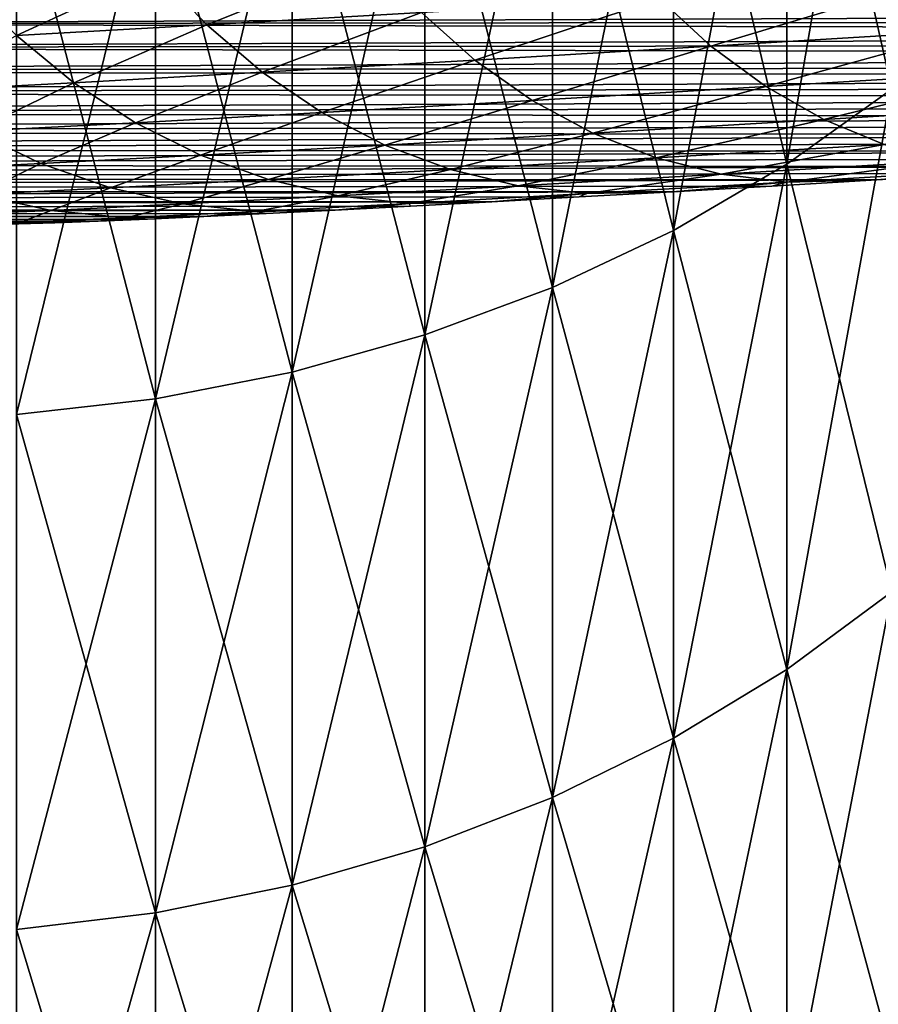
# Model space of a CAD drawing. Header units: metres. Extents: x -46 to 104, y -30 to 30.
# Tile 191 of 256: x 18.595 to 19.192, y -10.005 to -9.32. Entities that reach past the tile are written whole.
import ezdxf

# ---------------------------------------------------------------- set-up
doc = ezdxf.new("R2010")
doc.units = ezdxf.units.M
doc.layers.add('solid_26_000_502_XXX', color=7, linetype='CONTINUOUS')

msp = doc.modelspace()

# ---------------------------------------------------------------- linework, layer by layer
at = {"layer": 'solid_26_000_502_XXX'}
for points in [[(19.201468, -8.993955, 619.503052), (19.128487, -9.043959, 619.5448), (19.128487, -9.420363, 619.069214)], [(19.201468, -9.368279, 619.030151), (19.201468, -8.993955, 619.503052), (19.128487, -9.420363, 619.069214)], [(19.201468, -8.993955, 604.496948), (19.201468, -9.368279, 604.969849), (19.128487, -9.043959, 604.4552)], [(19.201468, -8.993955, 7.503077), (19.128487, -9.043959, 7.544792), (19.128487, -9.420363, 7.069216)], [(19.201468, -9.368279, 7.030131), (19.201468, -8.993955, 7.503077), (19.128487, -9.420363, 7.069216)], [(19.201468, -8.993955, -7.503077), (19.201468, -9.368279, -7.030131), (19.128487, -9.043959, -7.544792)], [(19.128487, -9.043959, 619.5448), (19.049494, -9.088247, 619.581726), (19.049494, -9.466496, 619.103821)], [(19.128487, -9.420363, 619.069214), (19.128487, -9.043959, 619.5448), (19.049494, -9.466496, 619.103821)], [(19.128487, -9.043959, 604.4552), (19.128487, -9.420363, 604.930786), (19.049494, -9.088247, 604.418274)], [(19.128487, -9.043959, 7.544792), (19.049494, -9.088247, 7.581739), (19.049494, -9.466496, 7.103835)], [(19.128487, -9.420363, 7.069216), (19.128487, -9.043959, 7.544792), (19.049494, -9.466496, 7.103835)], [(19.128487, -9.043959, -7.544792), (19.128487, -9.420363, -7.069216), (19.049494, -9.088247, -7.581739)], [(19.201468, -9.368279, 604.969849), (19.128487, -9.420363, 604.930786), (19.128487, -9.043959, 604.4552)], [(19.201468, -9.368279, -7.030131), (19.128487, -9.420363, -7.069216), (19.128487, -9.043959, -7.544792)], [(19.049494, -9.088247, 619.581726), (18.965244, -9.126399, 619.613586), (18.965244, -9.506235, 619.133667)], [(19.049494, -9.466496, 619.103821), (19.049494, -9.088247, 619.581726), (18.965244, -9.506235, 619.133667)], [(19.049494, -9.088247, 604.418274), (19.049494, -9.466496, 604.896179), (18.965244, -9.126399, 604.386414)], [(19.049494, -9.088247, 7.581739), (18.965244, -9.126399, 7.613567), (18.965244, -9.506235, 7.133657)], [(19.049494, -9.466496, 7.103835), (19.049494, -9.088247, 7.581739), (18.965244, -9.506235, 7.133657)], [(19.049494, -9.088247, -7.581739), (19.049494, -9.466496, -7.103835), (18.965244, -9.126399, -7.613567)], [(19.128487, -9.420363, 604.930786), (19.049494, -9.466496, 604.896179), (19.049494, -9.088247, 604.418274)], [(19.128487, -9.420363, -7.069216), (19.049494, -9.466496, -7.103835), (19.049494, -9.088247, -7.581739)], [(18.965244, -9.126399, 619.613586), (18.876543, -9.158049, 619.639954), (18.876543, -9.539202, 619.158386)], [(18.965244, -9.506235, 619.133667), (18.965244, -9.126399, 619.613586), (18.876543, -9.539202, 619.158386)], [(18.965244, -9.126399, 604.386414), (18.965244, -9.506235, 604.866333), (18.876543, -9.158049, 604.360046)], [(18.965244, -9.126399, 7.613567), (18.876543, -9.158049, 7.63997), (18.876543, -9.539202, 7.158395)], [(18.965244, -9.506235, 7.133657), (18.965244, -9.126399, 7.613567), (18.876543, -9.539202, 7.158395)], [(18.965244, -9.126399, -7.613567), (18.965244, -9.506235, -7.133657), (18.876543, -9.158049, -7.63997)], [(19.049494, -9.466496, 604.896179), (18.965244, -9.506235, 604.866333), (18.965244, -9.126399, 604.386414)], [(19.049494, -9.466496, -7.103835), (18.965244, -9.506235, -7.133657), (18.965244, -9.126399, -7.613567)], [(18.876543, -9.158049, 619.639954), (18.784241, -9.182893, 619.660706), (18.784241, -9.56508, 619.177795)], [(18.876543, -9.539202, 619.158386), (18.876543, -9.158049, 619.639954), (18.784241, -9.56508, 619.177795)], [(18.876543, -9.158049, 604.360046), (18.876543, -9.539202, 604.841614), (18.784241, -9.182893, 604.339294)], [(18.876543, -9.158049, 7.63997), (18.784241, -9.182893, 7.660696), (18.784241, -9.56508, 7.177814)], [(18.876543, -9.539202, 7.158395), (18.876543, -9.158049, 7.63997), (18.784241, -9.56508, 7.177814)], [(18.876543, -9.158049, -7.63997), (18.876543, -9.539202, -7.158395), (18.784241, -9.182893, -7.660696)], [(18.965244, -9.506235, 604.866333), (18.876543, -9.539202, 604.841614), (18.876543, -9.158049, 604.360046)], [(18.965244, -9.506235, -7.133657), (18.876543, -9.539202, -7.158395), (18.876543, -9.158049, -7.63997)], [(18.784241, -9.182893, 619.660706), (18.689219, -9.200693, 619.675537), (18.689219, -9.583622, 619.191711)], [(18.784241, -9.56508, 619.177795), (18.784241, -9.182893, 619.660706), (18.689219, -9.583622, 619.191711)], [(18.784241, -9.182893, 604.339294), (18.784241, -9.56508, 604.822205), (18.689219, -9.200693, 604.324463)], [(18.784241, -9.182893, 7.660696), (18.689219, -9.200693, 7.675546), (18.689219, -9.583622, 7.191729)], [(18.784241, -9.56508, 7.177814), (18.784241, -9.182893, 7.660696), (18.689219, -9.583622, 7.191729)], [(18.784241, -9.182893, -7.660696), (18.784241, -9.56508, -7.177814), (18.689219, -9.200693, -7.675546)], [(18.876543, -9.539202, 604.841614), (18.784241, -9.56508, 604.822205), (18.784241, -9.182893, 604.339294)], [(18.876543, -9.539202, -7.158395), (18.784241, -9.56508, -7.177814), (18.784241, -9.182893, -7.660696)], [(18.689219, -9.200693, 619.675537), (18.592386, -9.211281, 619.684387), (18.592386, -9.59465, 619.200012)], [(18.689219, -9.583622, 619.191711), (18.689219, -9.200693, 619.675537), (18.592386, -9.59465, 619.200012)], [(18.689219, -9.200693, 604.324463), (18.689219, -9.583622, 604.808289), (18.592386, -9.211281, 604.315613)], [(18.689219, -9.200693, 7.675546), (18.592386, -9.211281, 7.684379), (18.592386, -9.59465, 7.200005)], [(18.689219, -9.583622, 7.191729), (18.689219, -9.200693, 7.675546), (18.592386, -9.59465, 7.200005)], [(18.689219, -9.200693, -7.675546), (18.689219, -9.583622, -7.191729), (18.592386, -9.211281, -7.684379)], [(18.784241, -9.56508, 604.822205), (18.689219, -9.583622, 604.808289), (18.689219, -9.200693, 604.324463)], [(18.784241, -9.56508, -7.177814), (18.689219, -9.583622, -7.191729), (18.689219, -9.200693, -7.675546)], [(18.689219, -9.583622, 604.808289), (18.592386, -9.59465, 604.799988), (18.592386, -9.211281, 604.315613)], [(18.689219, -9.583622, -7.191729), (18.592386, -9.59465, -7.200005), (18.592386, -9.211281, -7.684379)], [(18.724771, -9.323661, 289.895172), (18.689436, -9.286166, 289.87677), (18.840097, -9.277527, 289.625244)], [(18.874149, -9.315095, 289.645813), (18.724771, -9.323661, 289.895172), (18.840097, -9.277527, 289.625244)], [(18.592398, -9.330975, 290.153992), (18.555923, -9.293543, 290.137787), (18.689436, -9.286166, 289.87677)], [(18.724771, -9.323661, 289.895172), (18.592398, -9.330975, 290.153992), (18.689436, -9.286166, 289.87677)], [(19.075453, -9.338414, 289.432037), (19.039812, -9.30532, 289.406982), (19.221041, -9.294377, 289.17981)], [(19.254951, -9.327576, 289.207062), (19.075453, -9.338414, 289.432037), (19.221041, -9.294377, 289.17981)], [(18.452061, -9.305343, 314.09436), (18.219316, -9.322853, 313.913177), (21.071342, -9.311868, 288.280945)], [(18.911371, -9.348096, 289.668579), (18.874149, -9.315095, 289.645813), (19.039812, -9.30532, 289.406982)], [(19.075453, -9.338414, 289.432037), (18.911371, -9.348096, 289.668579), (19.039812, -9.30532, 289.406982)], [(18.219316, -9.322853, 313.913177), (20.944813, -9.320285, 288.333191), (21.071342, -9.311868, 288.280945)], [(18.763422, -9.35658, 289.915588), (18.724771, -9.323661, 289.895172), (18.874149, -9.315095, 289.645813)], [(18.911371, -9.348096, 289.668579), (18.763422, -9.35658, 289.915588), (18.874149, -9.315095, 289.645813)], [(18.219316, -9.322853, 313.913177), (17.99892, -9.339613, 313.717163), (20.820227, -9.328536, 288.389709)], [(18.219316, -9.322853, 313.913177), (20.820227, -9.328536, 288.389709), (20.944813, -9.320285, 288.333191)], [(18.632315, -9.363824, 290.171906), (18.592398, -9.330975, 290.153992), (18.724771, -9.323661, 289.895172)], [(18.763422, -9.35658, 289.915588), (18.632315, -9.363824, 290.171906), (18.724771, -9.323661, 289.895172)], [(17.99892, -9.339613, 313.717163), (20.69759, -9.33662, 288.45047), (20.820227, -9.328536, 288.389709)], [(18.632315, -9.363824, 290.171906), (18.518629, -9.369797, 290.436493), (18.592398, -9.330975, 290.153992)], [(19.113682, -9.366555, 289.459259), (19.075453, -9.338414, 289.432037), (19.254951, -9.327576, 289.207062)], [(19.291296, -9.35583, 289.236633), (19.113682, -9.366555, 289.459259), (19.254951, -9.327576, 289.207062)], [(17.99892, -9.339613, 313.717163), (20.577194, -9.344519, 288.51535), (20.69759, -9.33662, 288.45047)], [(18.951323, -9.376135, 289.693329), (18.911371, -9.348096, 289.668579), (19.075453, -9.338414, 289.432037)], [(19.113682, -9.366555, 289.459259), (18.951323, -9.376135, 289.693329), (19.075453, -9.338414, 289.432037)], [(17.99892, -9.339613, 313.717163), (17.791885, -9.355546, 313.507172), (20.577194, -9.344519, 288.51535)], [(17.791885, -9.355546, 313.507172), (20.459034, -9.352232, 288.584351), (20.577194, -9.344519, 288.51535)], [(17.791885, -9.355546, 313.507172), (20.343378, -9.359742, 288.657288), (20.459034, -9.352232, 288.584351)], [(18.804926, -9.38453, 289.937714), (18.763422, -9.35658, 289.915588), (18.911371, -9.348096, 289.668579)], [(18.951323, -9.376135, 289.693329), (18.804926, -9.38453, 289.937714), (18.911371, -9.348096, 289.668579)], [(17.791885, -9.355546, 313.507172), (17.599129, -9.370582, 313.284149), (20.343378, -9.359742, 288.657288)], [(18.675194, -9.391698, 290.191345), (18.632315, -9.363824, 290.171906), (18.763422, -9.35658, 289.915588)], [(18.804926, -9.38453, 289.937714), (18.675194, -9.391698, 290.191345), (18.763422, -9.35658, 289.915588)], [(19.154039, -9.389404, 289.488281), (19.113682, -9.366555, 289.459259), (19.291296, -9.35583, 289.236633)], [(19.329643, -9.3788, 289.268188), (19.154039, -9.389404, 289.488281), (19.291296, -9.35583, 289.236633)], [(17.599129, -9.370582, 313.284149), (20.230221, -9.367049, 288.734192), (20.343378, -9.359742, 288.657288)], [(18.562704, -9.397607, 290.453156), (18.518629, -9.369797, 290.436493), (18.632315, -9.363824, 290.171906)], [(18.675194, -9.391698, 290.191345), (18.562704, -9.397607, 290.453156), (18.632315, -9.363824, 290.171906)], [(17.599129, -9.370582, 313.284149), (17.421406, -9.384659, 313.049042), (20.119827, -9.374137, 288.81485)], [(17.599129, -9.370582, 313.284149), (20.119827, -9.374137, 288.81485), (20.230221, -9.367049, 288.734192)], [(18.993521, -9.398876, 289.719696), (18.951323, -9.376135, 289.693329), (19.113682, -9.366555, 289.459259)], [(19.154039, -9.389404, 289.488281), (18.993521, -9.398876, 289.719696), (19.113682, -9.366555, 289.459259)], [(19.201468, -9.368279, 619.030151), (19.128487, -9.420363, 619.069214), (19.128487, -9.771788, 618.57489)], [(19.201468, -9.71776, 618.538513), (19.201468, -9.368279, 619.030151), (19.128487, -9.771788, 618.57489)], [(19.201468, -9.368279, 604.969849), (19.201468, -9.71776, 605.461487), (19.128487, -9.420363, 604.930786)], [(19.201468, -9.368279, 7.030131), (19.128487, -9.420363, 7.069216), (19.128487, -9.771788, 6.574894)], [(19.201468, -9.71776, 6.538543), (19.201468, -9.368279, 7.030131), (19.128487, -9.771788, 6.574894)], [(19.201468, -9.368279, -7.030131), (19.201468, -9.71776, -6.538543), (19.128487, -9.420363, -7.069216)], [(17.421406, -9.384659, 313.049042), (20.012192, -9.381005, 288.899292), (20.119827, -9.374137, 288.81485)], [(18.848785, -9.407175, 289.961304), (18.804926, -9.38453, 289.937714), (18.951323, -9.376135, 289.693329)], [(18.993521, -9.398876, 289.719696), (18.848785, -9.407175, 289.961304), (18.951323, -9.376135, 289.693329)], [(19.196045, -9.406689, 289.518799), (19.154039, -9.389404, 289.488281), (19.329643, -9.3788, 289.268188)], [(17.421406, -9.384659, 313.049042), (17.259472, -9.39772, 312.802826), (19.907578, -9.387637, 288.987305)], [(17.421406, -9.384659, 313.049042), (19.907578, -9.387637, 288.987305), (20.012192, -9.381005, 288.899292)], [(18.720524, -9.414262, 290.212097), (18.675194, -9.391698, 290.191345), (18.804926, -9.38453, 289.937714)], [(18.848785, -9.407175, 289.961304), (18.720524, -9.414262, 290.212097), (18.804926, -9.38453, 289.937714)], [(17.259472, -9.39772, 312.802826), (19.805979, -9.394032, 289.078918), (19.907578, -9.387637, 288.987305)], [(18.60931, -9.420104, 290.470917), (18.562704, -9.397607, 290.453156), (18.675194, -9.391698, 290.191345)], [(18.720524, -9.414262, 290.212097), (18.60931, -9.420104, 290.470917), (18.675194, -9.391698, 290.191345)], [(19.037462, -9.416046, 289.747406), (18.993521, -9.398876, 289.719696), (19.154039, -9.389404, 289.488281)], [(19.196045, -9.406689, 289.518799), (19.037462, -9.416046, 289.747406), (19.154039, -9.389404, 289.488281)], [(17.259472, -9.39772, 312.802826), (17.114023, -9.409709, 312.54657), (19.707642, -9.400178, 289.173859)], [(17.114023, -9.409709, 312.54657), (19.612562, -9.406072, 289.272156), (19.707642, -9.400178, 289.173859)], [(17.259472, -9.39772, 312.802826), (19.707642, -9.400178, 289.173859), (19.805979, -9.394032, 289.078918)], [(18.60931, -9.420104, 290.470917), (18.515617, -9.424678, 290.736633), (18.562704, -9.397607, 290.453156)], [(18.894474, -9.424245, 289.986115), (18.848785, -9.407175, 289.961304), (18.993521, -9.398876, 289.719696)], [(19.037462, -9.416046, 289.747406), (18.894474, -9.424245, 289.986115), (18.993521, -9.398876, 289.719696)], [(17.114023, -9.409709, 312.54657), (19.520977, -9.411699, 289.373535), (19.612562, -9.406072, 289.272156)], [(18.767761, -9.431247, 290.233856), (18.720524, -9.414262, 290.212097), (18.848785, -9.407175, 289.961304)], [(18.894474, -9.424245, 289.986115), (18.767761, -9.431247, 290.233856), (18.848785, -9.407175, 289.961304)], [(19.082621, -9.427441, 289.776123), (19.037462, -9.416046, 289.747406), (19.196045, -9.406689, 289.518799)], [(19.239193, -9.418201, 289.550415), (19.082621, -9.427441, 289.776123), (19.196045, -9.406689, 289.518799)], [(17.114023, -9.409709, 312.54657), (16.985676, -9.420572, 312.281403), (19.520977, -9.411699, 289.373535)], [(16.985676, -9.420572, 312.281403), (19.432888, -9.417062, 289.478027), (19.520977, -9.411699, 289.373535)], [(16.985676, -9.420572, 312.281403), (16.875015, -9.430263, 312.008545), (19.348494, -9.422147, 289.585358)], [(16.985676, -9.420572, 312.281403), (19.348494, -9.422147, 289.585358), (19.432888, -9.417062, 289.478027)], [(18.565331, -9.441537, 290.752075), (18.515617, -9.424678, 290.736633), (18.60931, -9.420104, 290.470917)], [(18.65789, -9.437018, 290.489532), (18.565331, -9.441537, 290.752075), (18.60931, -9.420104, 290.470917)], [(18.65789, -9.437018, 290.489532), (18.60931, -9.420104, 290.470917), (18.720524, -9.414262, 290.212097)], [(18.767761, -9.431247, 290.233856), (18.65789, -9.437018, 290.489532), (18.720524, -9.414262, 290.212097)], [(18.941444, -9.435535, 290.01181), (18.894474, -9.424245, 289.986115), (19.037462, -9.416046, 289.747406)], [(19.082621, -9.427441, 289.776123), (18.941444, -9.435535, 290.01181), (19.037462, -9.416046, 289.747406)], [(19.128487, -9.420363, 619.069214), (19.049494, -9.466496, 619.103821), (19.049494, -9.819641, 618.607117)], [(19.128487, -9.771788, 618.57489), (19.128487, -9.420363, 619.069214), (19.049494, -9.819641, 618.607117)], [(19.128487, -9.420363, 604.930786), (19.128487, -9.771788, 605.42511), (19.049494, -9.466496, 604.896179)], [(19.128487, -9.420363, 7.069216), (19.049494, -9.466496, 7.103835), (19.049494, -9.819641, 6.607092)], [(19.128487, -9.771788, 6.574894), (19.128487, -9.420363, 7.069216), (19.049494, -9.819641, 6.607092)], [(19.128487, -9.420363, -7.069216), (19.128487, -9.771788, -6.574894), (19.049494, -9.466496, -7.103835)], [(19.128456, -9.432922, 289.805481), (19.082621, -9.427441, 289.776123), (19.239193, -9.418201, 289.550415)], [(19.282969, -9.423804, 289.582733), (19.128456, -9.432922, 289.805481), (19.239193, -9.418201, 289.550415)], [(19.201468, -9.71776, 605.461487), (19.128487, -9.771788, 605.42511), (19.128487, -9.420363, 604.930786)], [(19.201468, -9.71776, -6.538543), (19.128487, -9.771788, -6.574894), (19.128487, -9.420363, -7.069216)], [(16.875015, -9.430263, 312.008545), (19.267799, -9.426952, 289.695557), (19.348494, -9.422147, 289.585358)], [(16.875015, -9.430263, 312.008545), (19.190948, -9.431473, 289.80838), (19.267799, -9.426952, 289.695557)], [(18.816339, -9.442448, 290.256409), (18.767761, -9.431247, 290.233856), (18.894474, -9.424245, 289.986115)], [(18.941444, -9.435535, 290.01181), (18.816339, -9.442448, 290.256409), (18.894474, -9.424245, 289.986115)], [(18.989138, -9.44091, 290.038055), (18.941444, -9.435535, 290.01181), (19.082621, -9.427441, 289.776123)], [(19.128456, -9.432922, 289.805481), (18.989138, -9.44091, 290.038055), (19.082621, -9.427441, 289.776123)], [(19.282969, -9.423804, 289.582733), (19.190948, -9.431473, 289.80838), (19.128456, -9.432922, 289.805481)], [(19.282969, -9.423804, 289.582733), (19.267799, -9.426952, 289.695557), (19.190948, -9.431473, 289.80838)], [(16.875015, -9.430263, 312.008545), (16.782465, -9.438741, 311.729126), (19.190948, -9.431473, 289.80838)], [(16.782465, -9.438741, 311.729126), (19.117949, -9.435705, 289.923798), (19.190948, -9.431473, 289.80838)], [(18.707863, -9.448147, 290.50885), (18.65789, -9.437018, 290.489532), (18.767761, -9.431247, 290.233856)], [(18.816339, -9.442448, 290.256409), (18.707863, -9.448147, 290.50885), (18.767761, -9.431247, 290.233856)], [(19.128456, -9.432922, 289.805481), (19.048948, -9.439643, 290.041626), (18.989138, -9.44091, 290.038055)], [(19.128456, -9.432922, 289.805481), (19.117949, -9.435705, 289.923798), (19.048948, -9.439643, 290.041626)], [(19.128456, -9.432922, 289.805481), (19.190948, -9.431473, 289.80838), (19.117949, -9.435705, 289.923798)], [(16.782465, -9.438741, 311.729126), (16.708342, -9.445979, 311.444183), (19.048948, -9.439643, 290.041626)], [(16.708342, -9.445979, 311.444183), (18.983957, -9.443284, 290.161835), (19.048948, -9.439643, 290.041626)], [(16.782465, -9.438741, 311.729126), (19.048948, -9.439643, 290.041626), (19.117949, -9.435705, 289.923798)], [(18.616478, -9.452607, 290.768036), (18.565331, -9.441537, 290.752075), (18.65789, -9.437018, 290.489532)], [(18.707863, -9.448147, 290.50885), (18.616478, -9.452607, 290.768036), (18.65789, -9.437018, 290.489532)], [(18.865679, -9.447732, 290.279449), (18.816339, -9.442448, 290.256409), (18.941444, -9.435535, 290.01181)], [(18.989138, -9.44091, 290.038055), (18.865679, -9.447732, 290.279449), (18.941444, -9.435535, 290.01181)], [(18.989138, -9.44091, 290.038055), (18.923136, -9.44662, 290.284149), (18.865679, -9.447732, 290.279449)], [(18.989138, -9.44091, 290.038055), (18.983957, -9.443284, 290.161835), (18.923136, -9.44662, 290.284149)], [(18.989138, -9.44091, 290.038055), (19.048948, -9.439643, 290.041626), (18.983957, -9.443284, 290.161835)], [(16.708342, -9.445979, 311.444183), (16.652994, -9.451942, 311.154846), (18.923136, -9.44662, 290.284149)], [(16.652994, -9.451942, 311.154846), (18.866508, -9.449649, 290.408539), (18.923136, -9.44662, 290.284149)], [(16.708342, -9.445979, 311.444183), (18.923136, -9.44662, 290.284149), (18.983957, -9.443284, 290.161835)], [(18.616478, -9.452607, 290.768036), (18.542633, -9.455807, 291.032837), (18.565331, -9.441537, 290.752075)], [(18.668449, -9.457758, 290.784363), (18.616478, -9.452607, 290.768036), (18.707863, -9.448147, 290.50885)], [(18.758631, -9.453356, 290.528564), (18.668449, -9.457758, 290.784363), (18.707863, -9.448147, 290.50885)], [(18.758631, -9.453356, 290.528564), (18.707863, -9.448147, 290.50885), (18.816339, -9.442448, 290.256409)], [(18.865679, -9.447732, 290.279449), (18.758631, -9.453356, 290.528564), (18.816339, -9.442448, 290.256409)], [(18.865679, -9.447732, 290.279449), (18.814199, -9.452365, 290.534637), (18.758631, -9.453356, 290.528564)], [(18.865679, -9.447732, 290.279449), (18.866508, -9.449649, 290.408539), (18.814199, -9.452365, 290.534637)], [(18.865679, -9.447732, 290.279449), (18.923136, -9.44662, 290.284149), (18.866508, -9.449649, 290.408539)], [(16.652994, -9.451942, 311.154846), (16.616709, -9.456603, 310.862549), (18.814199, -9.452365, 290.534637)], [(16.616709, -9.456603, 310.862549), (18.766241, -9.454765, 290.662445), (18.814199, -9.452365, 290.534637)], [(16.616709, -9.456603, 310.862549), (18.722723, -9.456847, 290.791626), (18.766241, -9.454765, 290.662445)], [(16.652994, -9.451942, 311.154846), (18.814199, -9.452365, 290.534637), (18.866508, -9.449649, 290.408539)], [(18.595577, -9.460916, 291.045685), (18.542633, -9.455807, 291.032837), (18.616478, -9.452607, 290.768036)], [(18.668449, -9.457758, 290.784363), (18.595577, -9.460916, 291.045685), (18.616478, -9.452607, 290.768036)], [(18.758631, -9.453356, 290.528564), (18.722723, -9.456847, 290.791626), (18.668449, -9.457758, 290.784363)], [(18.758631, -9.453356, 290.528564), (18.766241, -9.454765, 290.662445), (18.722723, -9.456847, 290.791626)], [(18.758631, -9.453356, 290.528564), (18.814199, -9.452365, 290.534637), (18.766241, -9.454765, 290.662445)], [(16.616709, -9.456603, 310.862549), (16.599625, -9.459937, 310.568909), (18.722723, -9.456847, 290.791626)], [(16.599625, -9.459937, 310.568909), (18.683691, -9.458609, 290.922089), (18.722723, -9.456847, 290.791626)], [(16.599625, -9.459937, 310.568909), (18.649178, -9.460048, 291.053558), (18.683691, -9.458609, 290.922089)], [(16.599625, -9.459937, 310.568909), (16.601744, -9.461934, 310.275574), (18.649178, -9.460048, 291.053558)], [(16.601744, -9.461934, 310.275574), (18.619215, -9.461164, 291.185852), (18.649178, -9.460048, 291.053558)], [(16.601744, -9.461934, 310.275574), (18.593798, -9.461961, 291.318756), (18.619215, -9.461164, 291.185852)], [(18.595577, -9.460916, 291.045685), (18.54034, -9.462815, 291.31131), (18.542633, -9.455807, 291.032837)], [(18.595577, -9.460916, 291.045685), (18.593798, -9.461961, 291.318756), (18.54034, -9.462815, 291.31131)], [(18.595577, -9.460916, 291.045685), (18.619215, -9.461164, 291.185852), (18.593798, -9.461961, 291.318756)], [(18.668449, -9.457758, 290.784363), (18.649178, -9.460048, 291.053558), (18.595577, -9.460916, 291.045685)], [(18.595577, -9.460916, 291.045685), (18.649178, -9.460048, 291.053558), (18.619215, -9.461164, 291.185852)], [(18.668449, -9.457758, 290.784363), (18.683691, -9.458609, 290.922089), (18.649178, -9.460048, 291.053558)], [(18.668449, -9.457758, 290.784363), (18.722723, -9.456847, 290.791626), (18.683691, -9.458609, 290.922089)], [(19.049494, -9.466496, 619.103821), (18.965244, -9.506235, 619.133667), (18.965244, -9.860863, 618.634827)], [(19.049494, -9.819641, 618.607117), (19.049494, -9.466496, 619.103821), (18.965244, -9.860863, 618.634827)], [(19.049494, -9.466496, 604.896179), (19.049494, -9.819641, 605.392883), (18.965244, -9.506235, 604.866333)], [(19.049494, -9.466496, 7.103835), (18.965244, -9.506235, 7.133657), (18.965244, -9.860863, 6.634829)], [(19.049494, -9.819641, 6.607092), (19.049494, -9.466496, 7.103835), (18.965244, -9.860863, 6.634829)], [(19.049494, -9.466496, -7.103835), (19.049494, -9.819641, -6.607092), (18.965244, -9.506235, -7.133657)], [(19.128487, -9.771788, 605.42511), (19.049494, -9.819641, 605.392883), (19.049494, -9.466496, 604.896179)], [(19.128487, -9.771788, -6.574894), (19.049494, -9.819641, -6.607092), (19.049494, -9.466496, -7.103835)], [(18.965244, -9.506235, 619.133667), (18.876543, -9.539202, 619.158386), (18.876543, -9.89506, 618.657837)], [(18.965244, -9.860863, 618.634827), (18.965244, -9.506235, 619.133667), (18.876543, -9.89506, 618.657837)], [(18.965244, -9.506235, 604.866333), (18.965244, -9.860863, 605.365173), (18.876543, -9.539202, 604.841614)], [(18.965244, -9.506235, 7.133657), (18.876543, -9.539202, 7.158395), (18.876543, -9.89506, 6.657837)], [(18.965244, -9.860863, 6.634829), (18.965244, -9.506235, 7.133657), (18.876543, -9.89506, 6.657837)], [(18.965244, -9.506235, -7.133657), (18.965244, -9.860863, -6.634829), (18.876543, -9.539202, -7.158395)], [(19.049494, -9.819641, 605.392883), (18.965244, -9.860863, 605.365173), (18.965244, -9.506235, 604.866333)], [(19.049494, -9.819641, -6.607092), (18.965244, -9.860863, -6.634829), (18.965244, -9.506235, -7.133657)], [(18.876543, -9.539202, 619.158386), (18.784241, -9.56508, 619.177795), (18.784241, -9.921903, 618.675903)], [(18.876543, -9.89506, 618.657837), (18.876543, -9.539202, 619.158386), (18.784241, -9.921903, 618.675903)], [(18.876543, -9.539202, 604.841614), (18.876543, -9.89506, 605.342163), (18.784241, -9.56508, 604.822205)], [(18.876543, -9.539202, 7.158395), (18.784241, -9.56508, 7.177814), (18.784241, -9.921903, 6.675899)], [(18.876543, -9.89506, 6.657837), (18.876543, -9.539202, 7.158395), (18.784241, -9.921903, 6.675899)], [(18.876543, -9.539202, -7.158395), (18.876543, -9.89506, -6.657837), (18.784241, -9.56508, -7.177814)], [(18.965244, -9.860863, 605.365173), (18.876543, -9.89506, 605.342163), (18.876543, -9.539202, 604.841614)], [(18.965244, -9.860863, -6.634829), (18.876543, -9.89506, -6.657837), (18.876543, -9.539202, -7.158395)], [(18.784241, -9.56508, 619.177795), (18.689219, -9.583622, 619.191711), (18.689219, -9.941136, 618.688843)], [(18.784241, -9.921903, 618.675903), (18.784241, -9.56508, 619.177795), (18.689219, -9.941136, 618.688843)], [(18.784241, -9.56508, 604.822205), (18.784241, -9.921903, 605.324097), (18.689219, -9.583622, 604.808289)], [(18.784241, -9.56508, 7.177814), (18.689219, -9.583622, 7.191729), (18.689219, -9.941136, 6.68884)], [(18.784241, -9.921903, 6.675899), (18.784241, -9.56508, 7.177814), (18.689219, -9.941136, 6.68884)], [(18.784241, -9.56508, -7.177814), (18.784241, -9.921903, -6.675899), (18.689219, -9.583622, -7.191729)], [(18.876543, -9.89506, 605.342163), (18.784241, -9.921903, 605.324097), (18.784241, -9.56508, 604.822205)], [(18.876543, -9.89506, -6.657837), (18.784241, -9.921903, -6.675899), (18.784241, -9.56508, -7.177814)], [(18.689219, -9.583622, 619.191711), (18.592386, -9.59465, 619.200012), (18.592386, -9.952576, 618.696533)], [(18.689219, -9.941136, 618.688843), (18.689219, -9.583622, 619.191711), (18.592386, -9.952576, 618.696533)], [(18.689219, -9.583622, 604.808289), (18.689219, -9.941136, 605.311157), (18.592386, -9.59465, 604.799988)], [(18.689219, -9.583622, 7.191729), (18.592386, -9.59465, 7.200005), (18.592386, -9.952576, 6.696537)], [(18.689219, -9.941136, 6.68884), (18.689219, -9.583622, 7.191729), (18.592386, -9.952576, 6.696537)], [(18.689219, -9.583622, -7.191729), (18.689219, -9.941136, -6.68884), (18.592386, -9.59465, -7.200005)], [(18.784241, -9.921903, 605.324097), (18.689219, -9.941136, 605.311157), (18.689219, -9.583622, 604.808289)], [(18.784241, -9.921903, -6.675899), (18.689219, -9.941136, -6.68884), (18.689219, -9.583622, -7.191729)], [(18.689219, -9.941136, 605.311157), (18.592386, -9.952576, 605.303467), (18.592386, -9.59465, 604.799988)], [(18.689219, -9.941136, -6.68884), (18.592386, -9.952576, -6.696537), (18.592386, -9.59465, -7.200005)], [(19.201468, -9.71776, 618.538513), (19.128487, -9.771788, 618.57489), (19.128487, -10.097298, 618.06311)], [(19.201468, -10.041471, 618.029602), (19.201468, -9.71776, 618.538513), (19.128487, -10.097298, 618.06311)], [(19.201468, -9.71776, 605.461487), (19.201468, -10.041471, 605.970398), (19.128487, -9.771788, 605.42511)], [(19.201468, -9.71776, 6.538543), (19.128487, -9.771788, 6.574894), (19.128487, -10.097298, 6.063138)], [(19.201468, -10.041471, 6.029615), (19.201468, -9.71776, 6.538543), (19.128487, -10.097298, 6.063138)], [(19.201468, -9.71776, -6.538543), (19.201468, -10.041471, -6.029615), (19.128487, -9.771788, -6.574894)], [(19.128487, -9.771788, 618.57489), (19.049494, -9.819641, 618.607117), (19.049494, -10.146746, 618.092834)], [(19.128487, -10.097298, 618.06311), (19.128487, -9.771788, 618.57489), (19.049494, -10.146746, 618.092834)], [(19.128487, -9.771788, 605.42511), (19.128487, -10.097298, 605.93689), (19.049494, -9.819641, 605.392883)], [(19.128487, -9.771788, 6.574894), (19.049494, -9.819641, 6.607092), (19.049494, -10.146746, 6.092829)], [(19.128487, -10.097298, 6.063138), (19.128487, -9.771788, 6.574894), (19.049494, -10.146746, 6.092829)], [(19.128487, -9.771788, -6.574894), (19.128487, -10.097298, -6.063138), (19.049494, -9.819641, -6.607092)], [(19.201468, -10.041471, 605.970398), (19.128487, -10.097298, 605.93689), (19.128487, -9.771788, 605.42511)], [(19.201468, -10.041471, -6.029615), (19.128487, -10.097298, -6.063138), (19.128487, -9.771788, -6.574894)], [(19.049494, -9.819641, 618.607117), (18.965244, -9.860863, 618.634827), (18.965244, -10.189341, 618.118408)], [(19.049494, -10.146746, 618.092834), (19.049494, -9.819641, 618.607117), (18.965244, -10.189341, 618.118408)], [(19.049494, -9.819641, 605.392883), (19.049494, -10.146746, 605.907166), (18.965244, -9.860863, 605.365173)], [(19.049494, -9.819641, 6.607092), (18.965244, -9.860863, 6.634829), (18.965244, -10.189341, 6.118406)], [(19.049494, -10.146746, 6.092829), (19.049494, -9.819641, 6.607092), (18.965244, -10.189341, 6.118406)], [(19.049494, -9.819641, -6.607092), (19.049494, -10.146746, -6.092829), (18.965244, -9.860863, -6.634829)], [(19.128487, -10.097298, 605.93689), (19.049494, -10.146746, 605.907166), (19.049494, -9.819641, 605.392883)], [(19.128487, -10.097298, -6.063138), (19.049494, -10.146746, -6.092829), (19.049494, -9.819641, -6.607092)], [(18.965244, -9.860863, 618.634827), (18.876543, -9.89506, 618.657837), (18.876543, -10.224676, 618.139648)], [(18.965244, -10.189341, 618.118408), (18.965244, -9.860863, 618.634827), (18.876543, -10.224676, 618.139648)], [(18.965244, -9.860863, 605.365173), (18.965244, -10.189341, 605.881592), (18.876543, -9.89506, 605.342163)], [(18.965244, -9.860863, 6.634829), (18.876543, -9.89506, 6.657837), (18.876543, -10.224676, 6.139625)], [(18.965244, -10.189341, 6.118406), (18.965244, -9.860863, 6.634829), (18.876543, -10.224676, 6.139625)], [(18.965244, -9.860863, -6.634829), (18.965244, -10.189341, -6.118406), (18.876543, -9.89506, -6.657837)], [(19.049494, -10.146746, 605.907166), (18.965244, -10.189341, 605.881592), (18.965244, -9.860863, 605.365173)], [(19.049494, -10.146746, -6.092829), (18.965244, -10.189341, -6.118406), (18.965244, -9.860863, -6.634829)], [(18.876543, -9.89506, 618.657837), (18.784241, -9.921903, 618.675903), (18.784241, -10.252414, 618.15625)], [(18.876543, -10.224676, 618.139648), (18.876543, -9.89506, 618.657837), (18.784241, -10.252414, 618.15625)], [(18.876543, -9.89506, 605.342163), (18.876543, -10.224676, 605.860352), (18.784241, -9.921903, 605.324097)], [(18.876543, -9.89506, 6.657837), (18.784241, -9.921903, 6.675899), (18.784241, -10.252414, 6.15628)], [(18.876543, -10.224676, 6.139625), (18.876543, -9.89506, 6.657837), (18.784241, -10.252414, 6.15628)], [(18.876543, -9.89506, -6.657837), (18.876543, -10.224676, -6.139625), (18.784241, -9.921903, -6.675899)], [(18.965244, -10.189341, 605.881592), (18.876543, -10.224676, 605.860352), (18.876543, -9.89506, 605.342163)], [(18.965244, -10.189341, -6.118406), (18.876543, -10.224676, -6.139625), (18.876543, -9.89506, -6.657837)], [(18.784241, -9.921903, 618.675903), (18.689219, -9.941136, 618.688843), (18.689219, -10.272288, 618.168213)], [(18.784241, -10.252414, 618.15625), (18.784241, -9.921903, 618.675903), (18.689219, -10.272288, 618.168213)], [(18.784241, -9.921903, 605.324097), (18.784241, -10.252414, 605.84375), (18.689219, -9.941136, 605.311157)], [(18.784241, -9.921903, 6.675899), (18.689219, -9.941136, 6.68884), (18.689219, -10.272288, 6.168214)], [(18.784241, -10.252414, 6.15628), (18.784241, -9.921903, 6.675899), (18.689219, -10.272288, 6.168214)], [(18.784241, -9.921903, -6.675899), (18.784241, -10.252414, -6.15628), (18.689219, -9.941136, -6.68884)], [(18.876543, -10.224676, 605.860352), (18.784241, -10.252414, 605.84375), (18.784241, -9.921903, 605.324097)], [(18.876543, -10.224676, -6.139625), (18.784241, -10.252414, -6.15628), (18.784241, -9.921903, -6.675899)], [(18.689219, -9.941136, 618.688843), (18.592386, -9.952576, 618.696533), (18.592386, -10.284109, 618.175293)], [(18.689219, -10.272288, 618.168213), (18.689219, -9.941136, 618.688843), (18.592386, -10.284109, 618.175293)], [(18.689219, -9.941136, 605.311157), (18.689219, -10.272288, 605.831787), (18.592386, -9.952576, 605.303467)], [(18.689219, -9.941136, 6.68884), (18.592386, -9.952576, 6.696537), (18.592386, -10.284109, 6.175312)], [(18.689219, -10.272288, 6.168214), (18.689219, -9.941136, 6.68884), (18.592386, -10.284109, 6.175312)], [(18.689219, -9.941136, -6.68884), (18.689219, -10.272288, -6.168214), (18.592386, -9.952576, -6.696537)], [(18.784241, -10.252414, 605.84375), (18.689219, -10.272288, 605.831787), (18.689219, -9.941136, 605.311157)], [(18.784241, -10.252414, -6.15628), (18.689219, -10.272288, -6.168214), (18.689219, -9.941136, -6.68884)], [(18.689219, -10.272288, 605.831787), (18.592386, -10.284109, 605.824707), (18.592386, -9.952576, 605.303467)], [(18.689219, -10.272288, -6.168214), (18.592386, -10.284109, -6.175312), (18.592386, -9.952576, -6.696537)]]:
    msp.add_3dface(points, dxfattribs=at)

doc.saveas('drawing.dxf')
